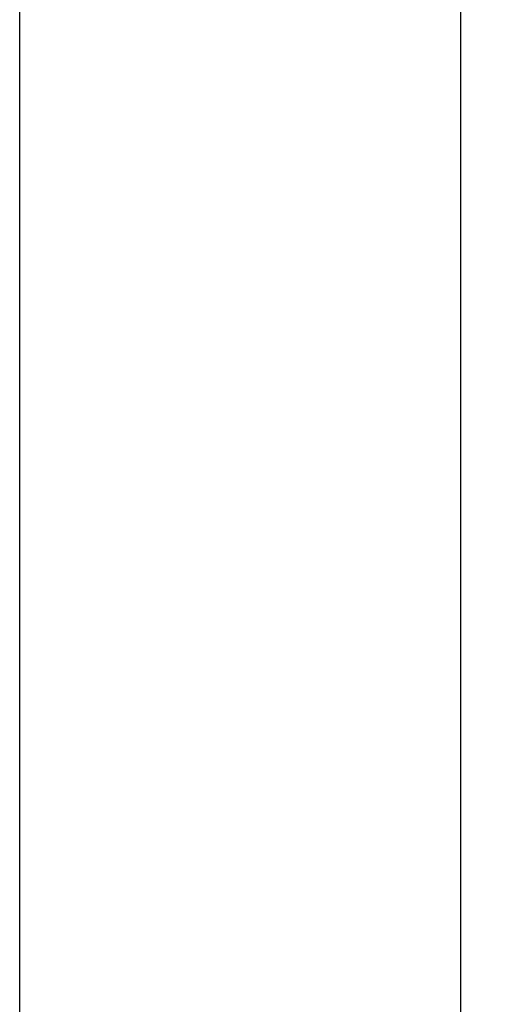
# Model space of a CAD drawing. Extents: x 0 to 841, y 0 to 594.
# Tile 70 of 129: x 507 to 518, y 257 to 280. Entities that reach past the tile are written whole.
import ezdxf

# ---------------------------------------------------------------- set-up
doc = ezdxf.new("R2010")
doc.units = 0
doc.header["$LTSCALE"] = 46.255
doc.header["$MEASUREMENT"] = 0
doc.header["$PDMODE"] = 3
doc.header["$PDSIZE"] = 0.3125
doc.layers.get('0').update_dxf_attribs({"linetype": 'CONTINUOUS'})
doc.layers.get('DEFPOINTS').update_dxf_attribs({"linetype": 'CONTINUOUS'})
doc.styles.get("Standard").update_dxf_attribs({"font": 'trium.ttf.shx'})
doc.dimstyles.new('DIMSTYLE_1', dxfattribs={"dimtxt": 2.2, "dimasz": 1, "dimexe": 0.18, "dimexo": 0.0625, "dimgap": 0.09, "dimtad": 1, "dimzin": 0, "dimtxsty": 'STANDARD', "dimblk": '_ARROW_FILLED', "dimcen": 0.09, "dimazin": 3, "dimtp": 0.01, "dimtfac": 1, "dimtdec": 4, "dimtix": 1, "dimtmove": 0, "dimatfit": 3, "dimtolj": 1, "dimtzin": 0})

# ---------------------------------------------------------------- blocks, each defined once
blk = doc.blocks.new('_ARROW_FILLED')
at = {"linetype": 'BYBLOCK'}
blk.add_hatch(color=0, dxfattribs=at).paths.add_polyline_path([(0, 0), (-1, 0.25), (-1, -0.25)], flags=0)
at = {"color": 0, "linetype": 'BYBLOCK'}
blk.add_lwpolyline([(0, 0), (-1, 0.25), (-1, -0.25), (-1, -0.25)], close=True, dxfattribs=at)
blk = doc.blocks.new('*D7')
at = {"color": 0}
for p, q in [((507.508, 359.801), (517.125, 359.801)), ((516.945, 358.801), (516.945, 300.92)), ((516.945, 236.801), (516.945, 290.159)), ((507.508, 235.801), (517.125, 235.801))]:
    blk.add_line(p, q, dxfattribs=at)
at = {"layer": 'DEFPOINTS', "color": 0}
for p in [(507.445, 359.801), (507.445, 235.801), (516.945, 235.801)]:
    blk.add_point(p, dxfattribs=at)
at = {"color": 0}
for p, rotation in [((516.945, 359.801), 90), ((516.945, 235.801), 270)]:
    blk.add_blockref('_ARROW_FILLED', p, dxfattribs=dict(at, rotation=rotation))
at = {"color": 0, "insert": (516.429, 295.54), "char_height": 2.2, "attachment_point": 5, "rotation": 90}
blk.add_mtext('\\A1;124.00', dxfattribs=at)

msp = doc.modelspace()

# ---------------------------------------------------------------- linework, layer by layer
at = {"color": 7, "linetype": 'CONTINUOUS'}
msp.add_line((506.9454, 235.8013), (506.9454, 359.8013), dxfattribs=at)

# ---------------------------------------------------------------- dimensions: what is measured, and where the dimension line sits
at = {"color": 2, "linetype": 'CONTINUOUS'}
dim = msp.add_linear_dim(base=(516.9454, 235.8013), p1=(507.4454, 359.8013), p2=(507.4454, 235.8013), angle=270, dimstyle='DIMSTYLE_1', dxfattribs=at)
dim.commit()
dim.dimension.update_dxf_attribs({"geometry": '*D7', "text_midpoint": (516.429, 295.5395), "dimtype": 160})

doc.saveas('drawing.dxf')
